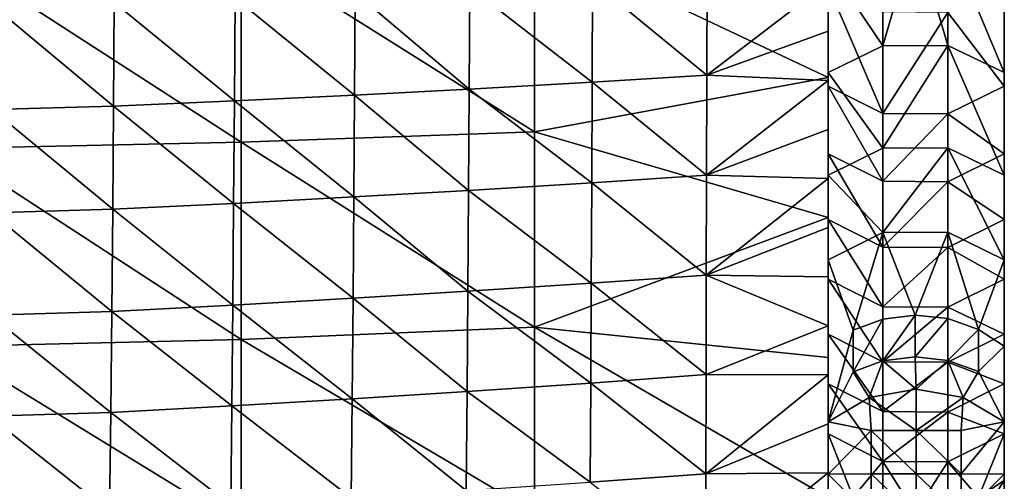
# Model space of a CAD drawing. Header units: millimetres. Extents: x 0 to 484, y -157 to 583.
# Tile 35 of 78: x 361 to 484, y 10 to 67. Entities that reach past the tile are written whole.
import ezdxf

# ---------------------------------------------------------------- set-up
doc = ezdxf.new("R2010")
doc.units = ezdxf.units.MM
doc.layers.add('Layer 01', color=7, linetype='Continuous', true_color=0x000000)

msp = doc.modelspace()

# ---------------------------------------------------------------- linework, layer by layer
at = {"layer": 'Layer 01'}
for points in [[(462, 66.629, 451.161), (462, 91.884, 440.227), (462, 91.091, 453.401)], [(462, 91.884, 440.227), (462, 66.629, 451.161), (462, 43.336, 435.841)], [(462, 43.336, 435.841), (462, 67.97, 424.22), (462, 91.884, 440.227)], [(462, 91.091, 453.401), (462, 84.242, 459.314), (462, 66.629, 451.161)], [(462, 78.111, 459.405), (462, 66.629, 451.161), (462, 84.242, 459.314)], [(462, 60.089, 389.478), (425.357, 77.416, 386.609), (462, 77.575, 387.974)], [(462, 65.965, 457.362), (462, 78.111, 459.405), (462, 71.98, 459.473)], [(462, 78.111, 459.405), (462, 65.965, 457.362), (462, 66.629, 451.161)], [(462, 60.089, 389.478), (462, 77.575, 387.974), (462, 72.117, 389.853)], [(468.831, 64.036, 172.818), (462.001, 74.187, 217.083), (468.831, 77.49, 215.973)], [(468.831, 64.036, 172.818), (468.831, 77.49, 215.973), (472.878, 77.978, 215.809)], [(476.936, 64.09, 172.802), (468.831, 64.036, 172.818), (472.878, 77.978, 215.809)], [(472.878, 77.978, 215.809), (476.936, 77.544, 215.955), (476.936, 64.09, 172.802)], [(484.001, 60.691, 173.794), (476.936, 64.09, 172.802), (476.936, 77.544, 215.955)], [(484.001, 60.691, 173.794), (476.936, 77.544, 215.955), (484.001, 74.187, 217.083)], [(352.046, 75.678, 385.166), (388.71, 76.344, 385.752), (388.711, 52.013, 387.873)], [(388.71, 76.344, 385.752), (425.357, 77.416, 386.609), (425.357, 53.298, 388.709)], [(388.71, 76.344, 385.752), (425.357, 53.298, 388.709), (388.711, 52.013, 387.873)], [(462, 60.089, 389.478), (425.357, 53.298, 388.709), (425.357, 77.416, 386.609)], [(352.046, 75.678, 385.166), (388.711, 52.013, 387.873), (352.047, 51.227, 387.29)], [(468.831, 64.036, 172.818), (462.001, 60.691, 173.794), (462.001, 74.187, 217.083)], [(462.001, 74.187, 217.083), (462.001, 60.691, 173.794), (462.001, 68.796, 215.993)], [(484.001, 68.796, 215.993), (484.001, 60.691, 173.794), (484.001, 74.187, 217.083)], [(446.861, 60.38, 463.957), (446.89, 72.896, 464.2), (432.601, 72.114, 468.535)], [(446.861, 60.38, 463.957), (462, 71.98, 459.473), (446.89, 72.896, 464.2)], [(417.201, 58.637, 472.086), (417.274, 71.341, 472.919), (402.98, 70.675, 476.703)], [(432.548, 59.505, 468), (417.274, 71.341, 472.919), (417.201, 58.637, 472.086)], [(432.548, 59.505, 468), (432.601, 72.114, 468.535), (417.274, 71.341, 472.919)], [(446.861, 60.38, 463.957), (432.601, 72.114, 468.535), (432.548, 59.505, 468)], [(446.861, 60.38, 463.957), (462, 65.849, 459.516), (462, 71.98, 459.473)], [(462, 72.117, 389.853), (462, 71.115, 396.71), (462, 60.089, 389.478)], [(462, 71.98, 459.473), (462, 65.849, 459.516), (462, 65.965, 457.362)], [(468.831, 55.6, 370.298), (468.831, 68.271, 414.853), (462.001, 71.522, 413.6)], [(468.831, 55.6, 370.298), (462.001, 71.522, 413.6), (462.001, 59.009, 369.576)], [(462.001, 59.009, 369.576), (462.001, 71.522, 413.6), (462.001, 68.796, 399.893)], [(484.001, 59.009, 369.576), (484.001, 71.522, 413.6), (476.936, 68.217, 414.874)], [(484.001, 59.009, 369.576), (484.001, 68.796, 363.113), (484.001, 71.522, 413.6)], [(402.894, 57.888, 475.613), (402.98, 70.675, 476.703), (387.985, 70.028, 480.326)], [(417.201, 58.637, 472.086), (402.98, 70.675, 476.703), (402.894, 57.888, 475.613)], [(462, 45.452, 401.162), (462, 71.115, 396.71), (462, 70.599, 400.102)], [(462, 71.115, 396.71), (462, 42.594, 390.984), (462, 60.089, 389.478)], [(462, 45.452, 401.162), (462, 42.594, 390.984), (462, 71.115, 396.71)], [(462, 57.743, 402.331), (462, 70.599, 400.102), (462, 70.08, 403.499)], [(462, 45.452, 401.162), (462, 70.599, 400.102), (462, 57.743, 402.331)], [(462, 70.08, 403.499), (462, 69.581, 406.902), (462, 57.227, 405.735)], [(462, 70.08, 403.499), (462, 57.227, 405.735), (462, 57.743, 402.331)], [(372.792, 56.503, 482.035), (357.696, 69.088, 486.487), (357.601, 56.098, 484.723)], [(372.792, 56.503, 482.035), (372.888, 69.448, 483.597), (357.696, 69.088, 486.487)], [(387.891, 57.157, 478.989), (372.888, 69.448, 483.597), (372.792, 56.503, 482.035)], [(387.891, 57.157, 478.989), (387.985, 70.028, 480.326), (372.888, 69.448, 483.597)], [(402.894, 57.888, 475.613), (387.985, 70.028, 480.326), (387.891, 57.157, 478.989)], [(462, 69.345, 408.606), (462, 57.227, 405.735), (462, 69.581, 406.902)], [(462, 56.766, 409.148), (462, 69.345, 408.606), (462, 69.123, 410.312)], [(462, 57.227, 405.735), (462, 69.345, 408.606), (462, 56.766, 409.148)], [(462, 68.724, 413.781), (462, 56.766, 409.148), (462, 69.123, 410.312)], [(462, 43.877, 414.95), (462, 68.724, 413.781), (462, 68.406, 417.259)], [(462, 68.724, 413.781), (462, 43.877, 414.95), (462, 56.766, 409.148)], [(462, 68.406, 417.259), (462, 67.97, 424.22), (462, 43.625, 421.944)], [(462, 68.406, 417.259), (462, 43.625, 421.944), (462, 43.877, 414.95)], [(462, 67.97, 424.22), (462, 43.336, 435.841), (462, 43.625, 421.944)], [(462.001, 68.796, 252.773), (462.001, 68.796, 215.993), (462.001, 52.281, 215.993)], [(462.001, 68.796, 252.773), (462.001, 52.281, 215.993), (462.001, 52.281, 252.773)], [(462.001, 68.796, 289.553), (462.001, 68.796, 252.773), (462.001, 52.281, 252.773)], [(462.001, 68.796, 289.553), (462.001, 52.281, 252.773), (462.001, 52.281, 289.553)], [(462.001, 52.281, 289.553), (462.001, 68.796, 307.943), (462.001, 68.796, 289.553)], [(462.001, 68.796, 307.943), (462.001, 52.281, 289.553), (462.001, 68.796, 326.333)], [(462.001, 60.691, 173.794), (462.001, 52.281, 215.993), (462.001, 68.796, 215.993)], [(462.001, 52.281, 289.553), (462.001, 50.552, 324.871), (462.001, 68.796, 326.333)], [(462.001, 68.796, 326.333), (462.001, 50.552, 324.871), (462.001, 68.796, 344.723)], [(462.001, 68.796, 363.113), (462.001, 68.796, 344.723), (462.001, 59.009, 369.576)], [(462.001, 50.552, 324.871), (462.001, 59.009, 369.576), (462.001, 68.796, 344.723)], [(462.001, 68.796, 381.503), (462.001, 68.796, 363.113), (462.001, 59.009, 369.576)], [(462.001, 59.009, 369.576), (462.001, 68.796, 399.893), (462.001, 68.796, 381.503)], [(468.831, 55.6, 370.298), (476.936, 68.217, 414.874), (468.831, 68.271, 414.853)], [(468.831, 55.6, 370.298), (476.936, 55.544, 370.31), (476.936, 68.217, 414.874)], [(484.001, 59.009, 369.576), (476.936, 68.217, 414.874), (476.936, 55.544, 370.31)], [(484.001, 68.796, 252.773), (484.001, 52.281, 252.773), (484.001, 52.281, 215.993)], [(484.001, 68.796, 252.773), (484.001, 52.281, 215.993), (484.001, 68.796, 215.993)], [(484.001, 68.796, 289.553), (484.001, 52.281, 289.553), (484.001, 52.281, 252.773)], [(484.001, 68.796, 289.553), (484.001, 52.281, 252.773), (484.001, 68.796, 252.773)], [(484.001, 52.281, 289.553), (484.001, 68.796, 289.553), (484.001, 68.796, 326.333)], [(484.001, 68.796, 363.113), (484.001, 59.009, 369.576), (484.001, 68.796, 326.333)], [(484.001, 68.796, 326.333), (484.001, 59.009, 369.576), (484.001, 50.552, 324.871)], [(484.001, 52.281, 289.553), (484.001, 68.796, 326.333), (484.001, 50.552, 324.871)], [(484.001, 52.281, 215.993), (484.001, 60.691, 173.794), (484.001, 68.796, 215.993)], [(462, 66.629, 451.161), (462, 65.965, 457.362), (462, 41.571, 455.023)], [(462, 66.629, 451.161), (462, 41.571, 455.023), (462, 42.407, 448.923)], [(462, 43.336, 435.841), (462, 66.629, 451.161), (462, 42.407, 448.923)], [(462, 65.849, 459.516), (446.861, 60.38, 463.957), (462, 59.718, 459.533)], [(462, 65.965, 457.362), (462, 59.718, 459.533), (462, 41.571, 455.023)], [(462, 59.718, 459.533), (462, 65.965, 457.362), (462, 65.849, 459.516)], [(462.001, 60.691, 173.794), (468.831, 64.036, 172.818), (468.831, 51.258, 126.697)], [(468.831, 51.258, 126.697), (468.831, 64.036, 172.818), (476.936, 64.09, 172.802)], [(468.831, 51.258, 126.697), (476.936, 64.09, 172.802), (476.936, 51.313, 126.682)], [(484.001, 47.889, 127.587), (476.936, 51.313, 126.682), (476.936, 64.09, 172.802)], [(484.001, 47.889, 127.587), (476.936, 64.09, 172.802), (484.001, 60.691, 173.794)], [(446.831, 47.881, 463.552), (446.861, 60.38, 463.957), (432.548, 59.505, 468)], [(446.831, 47.881, 463.552), (462, 59.718, 459.533), (446.861, 60.38, 463.957)], [(462.001, 60.691, 173.794), (468.831, 51.258, 126.697), (462.001, 47.889, 127.587)], [(462.001, 60.691, 173.794), (462.001, 52.281, 179.213), (462.001, 52.281, 215.993)], [(462.001, 60.691, 173.794), (462.001, 47.889, 127.587), (462.001, 52.281, 179.213)], [(484.001, 52.281, 215.993), (484.001, 52.281, 179.213), (484.001, 60.691, 173.794)], [(484.001, 47.889, 127.587), (484.001, 60.691, 173.794), (484.001, 52.281, 179.213)], [(432.491, 46.927, 467.252), (432.548, 59.505, 468), (417.201, 58.637, 472.086)], [(425.357, 53.298, 388.709), (462, 60.089, 389.478), (462, 42.594, 390.984)], [(446.831, 47.881, 463.552), (432.548, 59.505, 468), (432.491, 46.927, 467.252)], [(446.831, 47.881, 463.552), (462, 53.586, 459.524), (462, 59.718, 459.533)], [(462, 41.571, 455.023), (462, 59.718, 459.533), (462, 53.586, 459.524)], [(462.001, 59.009, 369.576), (462.001, 50.552, 324.871), (468.831, 47.123, 325.491)], [(462.001, 59.009, 369.576), (468.831, 47.123, 325.491), (468.831, 55.6, 370.298)], [(484.001, 50.552, 324.871), (484.001, 59.009, 369.576), (476.936, 55.544, 370.31)], [(402.802, 45.156, 474.213), (402.894, 57.888, 475.613), (387.891, 57.157, 478.989)], [(417.123, 45.979, 470.989), (402.894, 57.888, 475.613), (402.802, 45.156, 474.213)], [(417.123, 45.979, 470.989), (417.201, 58.637, 472.086), (402.894, 57.888, 475.613)], [(432.491, 46.927, 467.252), (417.201, 58.637, 472.086), (417.123, 45.979, 470.989)], [(387.79, 44.353, 477.297), (387.891, 57.157, 478.989), (372.792, 56.503, 482.035)], [(402.802, 45.156, 474.213), (387.891, 57.157, 478.989), (387.79, 44.353, 477.297)], [(462, 57.743, 402.331), (462, 57.227, 405.735), (462, 44.936, 404.566)], [(462, 57.743, 402.331), (462, 44.936, 404.566), (462, 45.452, 401.162)], [(462, 57.227, 405.735), (462, 56.766, 409.148), (462, 44.487, 407.982)], [(462, 57.227, 405.735), (462, 44.487, 407.982), (462, 44.936, 404.566)], [(462, 56.766, 409.148), (462, 43.877, 414.95), (462, 44.487, 407.982)], [(372.687, 43.633, 480.078), (357.601, 56.098, 484.723), (357.498, 43.193, 482.528)], [(372.687, 43.633, 480.078), (372.792, 56.503, 482.035), (357.601, 56.098, 484.723)], [(387.79, 44.353, 477.297), (372.792, 56.503, 482.035), (372.687, 43.633, 480.078)], [(468.831, 47.123, 325.491), (476.936, 55.544, 370.31), (468.831, 55.6, 370.298)], [(468.831, 47.123, 325.491), (476.936, 47.066, 325.502), (476.936, 55.544, 370.31)], [(484.001, 50.552, 324.871), (476.936, 55.544, 370.31), (476.936, 47.066, 325.502)], [(388.711, 52.013, 387.873), (425.357, 53.298, 388.709), (425.358, 28.873, 390.853)], [(425.357, 53.298, 388.709), (462, 42.594, 390.984), (425.358, 28.873, 390.853)], [(462, 53.586, 459.524), (446.831, 47.881, 463.552), (462, 47.455, 459.487)], [(462, 47.455, 459.487), (462, 41.571, 455.023), (462, 53.586, 459.524)], [(352.047, 51.227, 387.29), (388.711, 52.013, 387.873), (388.712, 27.366, 390.04)], [(388.711, 52.013, 387.873), (425.358, 28.873, 390.853), (388.712, 27.366, 390.04)], [(462.001, 52.281, 215.993), (462.001, 52.281, 179.213), (462.001, 35.766, 179.213)], [(462.001, 52.281, 215.993), (462.001, 35.766, 179.213), (462.001, 35.766, 215.993)], [(462.001, 42.336, 277.735), (462.001, 52.281, 252.773), (462.001, 34.889, 231.436)], [(462.001, 34.889, 231.436), (462.001, 52.281, 215.993), (462.001, 35.766, 215.993)], [(462.001, 47.889, 127.587), (462.001, 35.766, 179.213), (462.001, 52.281, 179.213)], [(462.001, 34.889, 231.436), (462.001, 52.281, 252.773), (462.001, 52.281, 215.993)], [(462.001, 42.336, 277.735), (462.001, 52.281, 289.553), (462.001, 52.281, 252.773)], [(462.001, 50.552, 324.871), (462.001, 52.281, 289.553), (462.001, 42.336, 277.735)], [(484.001, 52.281, 215.993), (484.001, 35.766, 215.993), (484.001, 35.766, 179.213)], [(484.001, 52.281, 215.993), (484.001, 35.766, 179.213), (484.001, 52.281, 179.213)], [(484.001, 52.281, 179.213), (484.001, 35.766, 179.213), (484.001, 47.889, 127.587)], [(484.001, 34.889, 231.436), (484.001, 35.766, 215.993), (484.001, 52.281, 215.993)], [(484.001, 52.281, 252.773), (484.001, 42.336, 277.735), (484.001, 34.889, 231.436)], [(484.001, 52.281, 252.773), (484.001, 52.281, 289.553), (484.001, 42.336, 277.735)], [(484.001, 50.552, 324.871), (484.001, 42.336, 277.735), (484.001, 52.281, 289.553)], [(484.001, 52.281, 252.773), (484.001, 34.889, 231.436), (484.001, 52.281, 215.993)], [(352.047, 51.227, 387.29), (388.712, 27.366, 390.04), (352.048, 26.46, 389.458)], [(468.831, 40.7, 85.336), (462.001, 47.889, 127.587), (468.831, 51.258, 126.697)], [(468.831, 38.899, 278.31), (468.831, 47.123, 325.491), (462.001, 50.552, 324.871)], [(468.831, 38.899, 278.31), (462.001, 50.552, 324.871), (462.001, 42.336, 277.735)], [(468.831, 40.7, 85.336), (468.831, 51.258, 126.697), (476.936, 51.313, 126.682)], [(468.831, 40.7, 85.336), (476.936, 51.313, 126.682), (476.936, 40.755, 85.322)], [(476.936, 51.313, 126.682), (484.001, 47.889, 127.587), (484.001, 37.317, 86.172)], [(476.936, 51.313, 126.682), (484.001, 37.317, 86.172), (476.936, 40.755, 85.322)], [(476.936, 47.066, 325.502), (484.001, 42.336, 277.735), (484.001, 50.552, 324.871)], [(432.43, 34.393, 466.261), (432.491, 46.927, 467.252), (417.123, 45.979, 470.989)], [(446.798, 35.405, 462.964), (432.491, 46.927, 467.252), (432.43, 34.393, 466.261)], [(446.798, 35.405, 462.964), (446.831, 47.881, 463.552), (432.491, 46.927, 467.252)], [(446.798, 35.405, 462.964), (462, 47.455, 459.487), (446.831, 47.881, 463.552)], [(446.798, 35.405, 462.964), (462, 41.324, 459.422), (462, 47.455, 459.487)], [(462, 41.571, 455.023), (462, 47.455, 459.487), (462, 41.324, 459.422)], [(468.831, 40.7, 85.336), (462.001, 37.317, 86.172), (462.001, 47.889, 127.587)], [(462.001, 47.889, 127.587), (462.001, 37.317, 86.172), (462.001, 35.766, 105.653)], [(462.001, 35.766, 179.213), (462.001, 47.889, 127.587), (462.001, 35.766, 105.653)], [(468.831, 38.899, 278.31), (476.936, 47.066, 325.502), (468.831, 47.123, 325.491)], [(468.831, 38.899, 278.31), (476.936, 38.843, 278.32), (476.936, 47.066, 325.502)], [(476.936, 47.066, 325.502), (476.936, 38.843, 278.32), (484.001, 42.336, 277.735)], [(484.001, 47.889, 127.587), (484.001, 35.766, 105.653), (484.001, 37.317, 86.172)], [(484.001, 47.889, 127.587), (484.001, 35.766, 179.213), (484.001, 35.766, 105.653)], [(417.037, 33.382, 469.589), (417.123, 45.979, 470.989), (402.802, 45.156, 474.213)], [(432.43, 34.393, 466.261), (417.123, 45.979, 470.989), (417.037, 33.382, 469.589)], [(387.678, 31.642, 475.199), (387.79, 44.353, 477.297), (372.687, 43.633, 480.078)], [(402.7, 32.503, 472.457), (387.79, 44.353, 477.297), (387.678, 31.642, 475.199)], [(402.7, 32.503, 472.457), (402.802, 45.156, 474.213), (387.79, 44.353, 477.297)], [(417.037, 33.382, 469.589), (402.802, 45.156, 474.213), (402.7, 32.503, 472.457)], [(462, 44.936, 404.566), (462, 22.004, 398.92), (462, 45.452, 401.162)], [(462, 25.113, 392.488), (462, 42.594, 390.984), (462, 45.452, 401.162)], [(462, 45.452, 401.162), (462, 22.004, 398.92), (462, 25.113, 392.488)], [(462, 21.209, 405.752), (462, 44.936, 404.566), (462, 44.487, 407.982)], [(462, 22.004, 398.92), (462, 44.936, 404.566), (462, 21.209, 405.752)], [(462, 43.877, 414.95), (462, 21.209, 405.752), (462, 44.487, 407.982)], [(372.573, 30.869, 477.669), (357.498, 43.193, 482.528), (357.386, 30.408, 479.839)], [(372.573, 30.869, 477.669), (372.687, 43.633, 480.078), (357.498, 43.193, 482.528)], [(387.678, 31.642, 475.199), (372.687, 43.633, 480.078), (372.573, 30.869, 477.669)], [(462, -1.686, 410.535), (462, 21.209, 405.752), (462, 43.877, 414.95)], [(462, -1.686, 410.535), (462, 43.877, 414.95), (462, 43.625, 421.944)], [(462, 43.625, 421.944), (462, -1.697, 424.52), (462, -1.656, 417.523)], [(462, 43.336, 435.841), (462, -1.697, 424.52), (462, 43.625, 421.944)], [(462, -1.686, 410.535), (462, 43.625, 421.944), (462, -1.656, 417.523)], [(462, 19.341, 446.783), (462, 43.336, 435.841), (462, 42.407, 448.923)], [(462, 43.336, 435.841), (462, -2.636, 438.155), (462, -1.991, 431.448)], [(462, -2.636, 438.155), (462, 43.336, 435.841), (462, 19.341, 446.783)], [(462, -1.697, 424.52), (462, 43.336, 435.841), (462, -1.991, 431.448)], [(425.358, 28.873, 390.853), (462, 42.594, 390.984), (462, 25.113, 392.488)], [(462, 42.407, 448.923), (462, 41.571, 455.023), (462, 18.255, 452.833)], [(462, 42.407, 448.923), (462, 18.255, 452.833), (462, 19.341, 446.783)], [(468.831, 31.445, 231.968), (468.831, 38.899, 278.31), (462.001, 42.336, 277.735)], [(468.831, 31.445, 231.968), (462.001, 42.336, 277.735), (462.001, 34.889, 231.436)], [(484.001, 34.889, 231.436), (484.001, 42.336, 277.735), (476.936, 38.843, 278.32)], [(462, 41.324, 459.422), (446.798, 35.405, 462.964), (462, 35.194, 459.323)], [(462, 29.063, 459.186), (462, 41.571, 455.023), (462, 35.194, 459.323)], [(462, 41.324, 459.422), (462, 35.194, 459.323), (462, 41.571, 455.023)], [(462, 29.063, 459.186), (462, 18.255, 452.833), (462, 41.571, 455.023)], [(462.001, 37.317, 86.172), (468.831, 40.7, 85.336), (465.125, 28.536, 40.672)], [(468.831, 29.902, 40.353), (465.125, 28.536, 40.672), (468.831, 40.7, 85.336)], [(468.831, 40.7, 85.336), (476.936, 40.755, 85.322), (472.878, 30.404, 40.236)], [(472.878, 30.404, 40.236), (468.831, 29.902, 40.353), (468.831, 40.7, 85.336)], [(476.936, 40.755, 85.322), (476.936, 29.958, 40.34), (472.878, 30.404, 40.236)], [(476.936, 40.755, 85.322), (484.001, 37.317, 86.172), (480.774, 28.587, 40.66)], [(476.936, 29.958, 40.34), (476.936, 40.755, 85.322), (480.774, 28.587, 40.66)], [(468.831, 31.445, 231.968), (476.936, 38.843, 278.32), (468.831, 38.899, 278.31)], [(468.831, 31.445, 231.968), (476.936, 31.388, 231.977), (476.936, 38.843, 278.32)], [(484.001, 34.889, 231.436), (476.936, 38.843, 278.32), (476.936, 31.388, 231.977)], [(462.001, 37.317, 86.172), (465.125, 28.536, 40.672), (462.001, 17.061)], [(462.001, 15.577, 92.413), (462.001, 35.766, 105.653), (462.001, 37.317, 86.172)], [(462.001, 17.061), (462.001, 15.577, 92.413), (462.001, 37.317, 86.172)], [(480.774, 28.587, 40.66), (484.001, 37.317, 86.172), (484.001, 26.509, 41.145)], [(484.001, 15.577, 92.413), (484.001, 37.317, 86.172), (484.001, 35.766, 105.653)], [(484.001, 37.317, 86.172), (484.001, 15.577, 92.413), (484.001, 26.509, 41.145)], [(462.001, 21.8, 140.103), (462.001, 35.766, 105.653), (462.001, 15.577, 92.413)], [(462.001, 34.889, 231.436), (462.001, 35.766, 215.993), (462.001, 28.022, 185.167)], [(462.001, 21.8, 140.103), (462.001, 28.022, 185.167), (462.001, 35.766, 179.213)], [(462.001, 35.766, 105.653), (462.001, 21.8, 140.103), (462.001, 35.766, 179.213)], [(462.001, 28.022, 185.167), (462.001, 35.766, 215.993), (462.001, 35.766, 179.213)], [(484.001, 35.766, 105.653), (484.001, 21.8, 140.103), (484.001, 15.577, 92.413)], [(484.001, 35.766, 179.213), (484.001, 21.8, 140.103), (484.001, 35.766, 105.653)], [(484.001, 28.022, 185.167), (484.001, 21.8, 140.103), (484.001, 35.766, 179.213)], [(484.001, 28.022, 185.167), (484.001, 35.766, 179.213), (484.001, 35.766, 215.993)], [(484.001, 34.889, 231.436), (484.001, 28.022, 185.167), (484.001, 35.766, 215.993)], [(446.762, 22.962, 462.158), (446.798, 35.405, 462.964), (432.43, 34.393, 466.261)], [(462, 29.063, 459.186), (446.798, 35.405, 462.964), (446.762, 22.962, 462.158)], [(462, 35.194, 459.323), (446.798, 35.405, 462.964), (462, 29.063, 459.186)], [(468.831, 24.573, 185.66), (468.831, 31.445, 231.968), (462.001, 34.889, 231.436)], [(468.831, 24.573, 185.66), (462.001, 34.889, 231.436), (462.001, 28.022, 185.167)], [(484.001, 28.022, 185.167), (484.001, 34.889, 231.436), (476.936, 31.388, 231.977)], [(416.942, 20.873, 467.832), (417.037, 33.382, 469.589), (402.7, 32.503, 472.457)], [(432.362, 21.919, 464.983), (417.037, 33.382, 469.589), (416.942, 20.873, 467.832)], [(432.362, 21.919, 464.983), (432.43, 34.393, 466.261), (417.037, 33.382, 469.589)], [(446.762, 22.962, 462.158), (432.43, 34.393, 466.261), (432.362, 21.919, 464.983)], [(402.588, 19.959, 470.286), (402.7, 32.503, 472.457), (387.678, 31.642, 475.199)], [(416.942, 20.873, 467.832), (402.7, 32.503, 472.457), (402.588, 19.959, 470.286)], [(372.446, 18.255, 474.737), (372.573, 30.869, 477.669), (357.386, 30.408, 479.839)], [(387.555, 19.061, 472.629), (372.573, 30.869, 477.669), (372.446, 18.255, 474.737)], [(387.555, 19.061, 472.629), (387.678, 31.642, 475.199), (372.573, 30.869, 477.669)], [(402.588, 19.959, 470.286), (387.678, 31.642, 475.199), (387.555, 19.061, 472.629)], [(468.831, 24.573, 185.66), (476.936, 31.388, 231.977), (468.831, 31.445, 231.968)], [(468.831, 24.573, 185.66), (476.936, 24.516, 185.668), (476.936, 31.388, 231.977)], [(484.001, 28.022, 185.167), (476.936, 31.388, 231.977), (476.936, 24.516, 185.668)], [(372.446, 18.255, 474.737), (357.386, 30.408, 479.839), (357.261, 17.789, 476.581)], [(465.125, 23.325, 18.124), (465.125, 28.536, 40.672), (468.831, 29.902, 40.353)], [(465.125, 23.325, 18.124), (468.831, 29.902, 40.353), (468.831, 24.693, 17.81)], [(468.831, 24.693, 17.81), (468.831, 29.902, 40.353), (472.878, 30.404, 40.236)], [(468.831, 24.693, 17.81), (472.878, 30.404, 40.236), (472.878, 25.195, 17.696)], [(472.878, 25.195, 17.696), (472.878, 30.404, 40.236), (476.936, 29.958, 40.34)], [(472.878, 25.195, 17.696), (476.936, 29.958, 40.34), (476.936, 24.749, 17.798)], [(476.936, 24.749, 17.798), (476.936, 29.958, 40.34), (480.774, 28.587, 40.66)], [(388.712, 27.366, 390.04), (425.358, 28.873, 390.853), (425.358, 5.75, 392.873)], [(462, 7.631, 393.992), (425.358, 5.75, 392.873), (425.358, 28.873, 390.853)], [(462, 7.631, 393.992), (425.358, 28.873, 390.853), (462, 25.113, 392.488)], [(462, 29.063, 459.186), (446.762, 22.962, 462.158), (462, 22.936, 459.026)], [(462, 18.255, 452.833), (462, 29.063, 459.186), (462, 22.936, 459.026)], [(462.001, 17.061), (465.125, 28.536, 40.672), (465.125, 23.325, 18.124)], [(476.936, 24.749, 17.798), (480.774, 28.587, 40.66), (480.774, 23.377, 18.112)], [(480.774, 28.587, 40.66), (484.001, 26.509, 41.145), (480.774, 23.377, 18.112)], [(352.048, 26.46, 389.458), (388.712, 27.366, 390.04), (388.713, 4.027, 392.082)], [(388.712, 27.366, 390.04), (425.358, 5.75, 392.873), (388.713, 4.027, 392.082)], [(468.831, 18.346, 140.565), (468.831, 24.573, 185.66), (462.001, 28.022, 185.167)], [(468.831, 18.346, 140.565), (462.001, 28.022, 185.167), (462.001, 21.8, 140.103)], [(484.001, 21.8, 140.103), (484.001, 28.022, 185.167), (476.936, 24.516, 185.668)], [(352.048, 26.46, 389.458), (388.713, 4.027, 392.082), (352.049, 3.004, 391.5)], [(484.001, 17.061), (480.774, 23.377, 18.112), (484.001, 26.509, 41.145)], [(484.001, 15.577, 92.413), (484.001, 9.732, 45.971), (484.001, 26.509, 41.145)], [(484.001, 17.061), (484.001, 26.509, 41.145), (484.001, 9.732, 45.971)], [(462, 25.113, 392.488), (462, 22.004, 398.92), (462, 7.631, 393.992)], [(468.831, 24.693, 17.81), (467.133, 20.1), (465.125, 23.325, 18.124)], [(467.133, 20.1), (468.831, 24.693, 17.81), (473.001, 21.163)], [(472.878, 25.195, 17.696), (473.001, 21.163), (468.831, 24.693, 17.81)], [(473.001, 21.163), (472.878, 25.195, 17.696), (476.936, 24.749, 17.798)], [(473.001, 21.163), (476.936, 24.749, 17.798), (478.869, 20.1)], [(480.774, 23.377, 18.112), (478.869, 20.1), (476.936, 24.749, 17.798)], [(468.831, 18.346, 140.565), (476.936, 24.516, 185.668), (468.831, 24.573, 185.66)], [(468.831, 18.346, 140.565), (476.936, 18.289, 140.573), (476.936, 24.516, 185.668)], [(484.001, 21.8, 140.103), (476.936, 24.516, 185.668), (476.936, 18.289, 140.573)], [(478.869, 20.1), (480.774, 23.377, 18.112), (484.001, 17.061)], [(446.72, 10.58, 461.121), (446.762, 22.962, 462.158), (432.362, 21.919, 464.983)], [(446.72, 10.58, 461.121), (462, 22.936, 459.026), (446.762, 22.962, 462.158)], [(446.72, 10.58, 461.121), (462, 16.816, 458.842), (462, 22.936, 459.026)], [(462, 22.936, 459.026), (462, 16.816, 458.842), (462, 18.255, 452.833)], [(467.133, 20.1), (462.001, 17.061), (465.125, 23.325, 18.124)], [(432.284, 9.541, 463.39), (432.362, 21.919, 464.983), (416.942, 20.873, 467.832)], [(446.72, 10.58, 461.121), (432.362, 21.919, 464.983), (432.284, 9.541, 463.39)], [(462, 22.004, 398.92), (462, 21.209, 405.752), (462, -1.575, 403.555)], [(462, 22.004, 398.92), (462, -1.575, 403.555), (462, -1.176, 396.703)], [(462, 7.631, 393.992), (462, 22.004, 398.92), (462, -1.176, 396.703)], [(462, 21.209, 405.752), (462, -1.686, 410.535), (462, -1.575, 403.555)], [(468.831, 12.121, 92.854), (468.831, 18.346, 140.565), (462.001, 21.8, 140.103)], [(468.831, 12.121, 92.854), (462.001, 21.8, 140.103), (462.001, 15.577, 92.413)], [(467.133, 20.1), (473.001, 21.163), (473.001, 15.978)], [(478.869, 20.1), (473.001, 15.978), (473.001, 21.163)], [(484.001, 15.577, 92.413), (484.001, 21.8, 140.103), (476.936, 18.289, 140.573)], [(402.462, 7.576, 467.647), (402.588, 19.959, 470.286), (387.555, 19.061, 472.629)], [(416.836, 8.494, 465.678), (402.588, 19.959, 470.286), (402.462, 7.576, 467.647)], [(416.836, 8.494, 465.678), (416.942, 20.873, 467.832), (402.588, 19.959, 470.286)], [(432.284, 9.541, 463.39), (416.942, 20.873, 467.832), (416.836, 8.494, 465.678)], [(467.133, 20.1), (467.391, 15.978), (462.001, 17.061)], [(473.001, 15.978), (467.391, 15.978), (467.133, 20.1)], [(478.611, 15.978), (473.001, 15.978), (478.869, 20.1)], [(478.869, 20.1), (484.001, 17.061), (478.611, 15.978)], [(387.418, 6.668, 469.525), (387.555, 19.061, 472.629), (372.446, 18.255, 474.737)], [(402.462, 7.576, 467.647), (387.555, 19.061, 472.629), (387.418, 6.668, 469.525)], [(462, 19.341, 446.783), (462, 18.255, 452.833), (462, -5.133, 450.714)], [(462, 19.341, 446.783), (462, -5.133, 450.714), (462, -3.714, 444.63)], [(462, -2.636, 438.155), (462, 19.341, 446.783), (462, -3.714, 444.63)], [(372.305, 5.854, 471.211), (357.261, 17.789, 476.581), (357.122, 5.408, 472.678)], [(372.305, 5.854, 471.211), (372.446, 18.255, 474.737), (357.261, 17.789, 476.581)], [(387.418, 6.668, 469.525), (372.446, 18.255, 474.737), (372.305, 5.854, 471.211)], [(462, 10.698, 458.579), (462, 4.582, 458.153), (462, 18.255, 452.833)], [(462, 16.816, 458.842), (462, 10.698, 458.579), (462, 18.255, 452.833)], [(462, 4.582, 458.153), (462, -5.133, 450.714), (462, 18.255, 452.833)], [(468.831, 12.121, 92.854), (476.936, 18.289, 140.573), (468.831, 18.346, 140.565)], [(468.831, 12.121, 92.854), (476.936, 12.064, 92.861), (476.936, 18.289, 140.573)], [(484.001, 15.577, 92.413), (476.936, 18.289, 140.573), (476.936, 12.064, 92.861)], [(446.72, 10.58, 461.121), (462, 10.698, 458.579), (462, 16.816, 458.842)], [(462.001, 10.546), (462.001, 17.061), (467.391, 15.978)], [(462.001, 17.061), (462.001, 10.546), (462.001, 15.577, 92.413)], [(484.001, 17.061), (484.001, 10.546), (478.611, 10.582)], [(484.001, 17.061), (478.611, 10.582), (478.611, 15.978)], [(484.001, 17.061), (484.001, 9.732, 45.971), (484.001, 10.546)], [(467.391, 15.978), (467.391, 10.582), (462.001, 10.546)], [(462.001, 15.577, 92.413), (462.001, 4.031), (465.125, 7.667, 46.228)], [(462.001, 15.577, 92.413), (465.125, 7.667, 46.228), (468.831, 12.121, 92.854)], [(462.001, 10.546), (462.001, 4.031), (462.001, 15.577, 92.413)], [(467.391, 15.978), (473.001, 15.978), (473.001, 10.582)], [(467.391, 15.978), (473.001, 10.582), (467.391, 10.582)], [(473.001, 15.978), (478.611, 15.978), (478.611, 10.582)], [(473.001, 15.978), (478.611, 10.582), (473.001, 10.582)], [(484.001, 15.577, 92.413), (476.936, 12.064, 92.861), (480.774, 7.614, 46.235)], [(484.001, 9.732, 45.971), (484.001, 15.577, 92.413), (480.774, 7.614, 46.235)], [(468.831, 6.274, 46.402), (468.831, 12.121, 92.854), (465.125, 7.667, 46.228)], [(472.878, 5.763, 46.466), (468.831, 12.121, 92.854), (468.831, 6.274, 46.402)], [(468.831, 12.121, 92.854), (472.878, 5.763, 46.466), (476.936, 12.064, 92.861)], [(476.936, 12.064, 92.861), (472.878, 5.763, 46.466), (476.936, 6.217, 46.409)], [(476.936, 6.217, 46.409), (480.774, 7.614, 46.235), (476.936, 12.064, 92.861)], [(446.673, -1.727, 459.41), (446.72, 10.58, 461.121), (432.284, 9.541, 463.39)], [(446.673, -1.727, 459.41), (462, 4.582, 458.153), (462, 10.698, 458.579)], [(446.673, -1.727, 459.41), (462, 10.698, 458.579), (446.72, 10.58, 461.121)], [(462.001, 10.546), (467.391, 10.582), (467.391, 5.185)], [(467.391, 5.185), (462.001, 4.031), (462.001, 10.546)], [(462.001, 10.546), (462.001, 4.031), (462.001, 4.031)], [(467.391, 10.582), (473.001, 10.582), (473.001, 5.185)], [(467.391, 10.582), (473.001, 5.185), (467.391, 5.185)], [(473.001, 10.582), (478.611, 10.582), (478.611, 5.185)], [(473.001, 10.582), (478.611, 5.185), (473.001, 5.185)], [(484.001, 10.546), (478.611, 5.185), (478.611, 10.582)], [(484.001, 10.546), (484.001, 4.031), (478.611, 5.185)], [(484.001, 10.546), (484.001, 9.732, 45.971), (484.001, 4.031)], [(480.774, 4.729, 23.003), (484.001, 9.732, 45.971), (480.774, 7.614, 46.235)], [(484.001, 9.732, 45.971), (480.774, 4.729, 23.003), (484.001, 4.031)]]:
    msp.add_3dface(points, dxfattribs=at)

doc.saveas('drawing.dxf')
